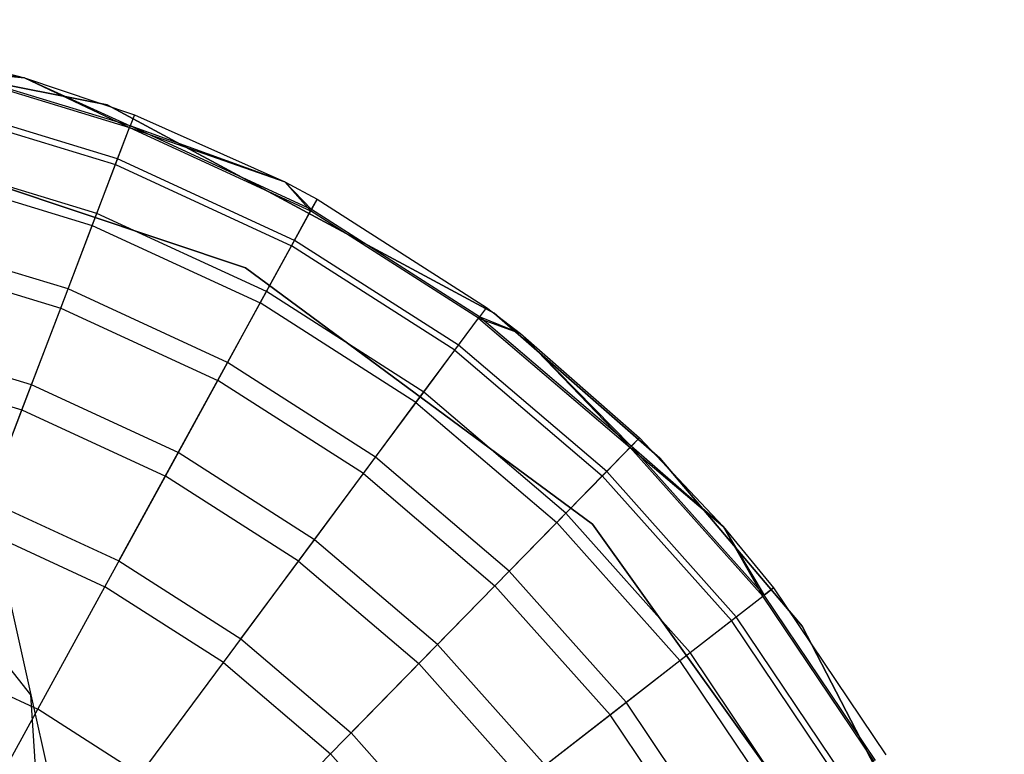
# Model space of a CAD drawing. Extents: x -38.3 to -0.1, y -39.1 to 0.
# Tile 59 of 256: x -14.779 to -14.45, y -38.332 to -38.087. Entities that reach past the tile are written whole.
import ezdxf

# ---------------------------------------------------------------- set-up
doc = ezdxf.new("R2010")
doc.units = 0
doc.header["$MEASUREMENT"] = 0
doc.layers.get('0').update_dxf_attribs({"color": 13, "linetype": 'CONTINUOUS'})

# ---------------------------------------------------------------- blocks, each defined once
blk = doc.blocks.new('ORTO_XII_A_STL')
at = {"color": 0}
for p, q in [((23.69552, 1.38496, 10.04193), (23.83944, 1.35653, 10.04193)), ((23.83944, 1.35653, 3.34901), (23.69552, 1.38496, 3.34901)), ((23.69552, 1.38496, 10.04193), (23.83944, 1.35653, 10.04193)), ((23.83944, 1.35653, 3.34901), (23.69552, 1.38496, 3.34901)), ((23.78425, 1.37277, 10.48663), (23.81183, 1.36553, 10.48663)), ((23.78425, 1.37277, 12.06555), (23.81183, 1.36553, 12.06555)), ((23.78425, 1.37277, 10.48663), (23.81183, 1.36553, 10.48663)), ((23.78425, 1.37277, 12.06555), (23.81183, 1.36553, 12.06555)), ((23.78324, 1.3684, 12.11682), (23.81183, 1.36553, 12.06555)), ((23.78324, 1.3684, 12.11682), (23.81183, 1.36553, 12.06555)), ((23.78324, 1.3684, 12.11682), (23.8469, 1.34899, 12.11682)), ((23.78324, 1.3684, 12.11682), (23.8469, 1.34899, 12.11682)), ((23.81183, 1.36553, 10.48663), (23.78337, 1.36893, 10.40737)), ((23.81183, 1.36553, 10.48663), (23.78337, 1.36893, 10.40737)), ((23.8471, 1.3495, 10.40737), (23.78337, 1.36893, 10.40737)), ((23.8471, 1.3495, 10.40737), (23.78337, 1.36893, 10.40737)), ((23.81183, 1.36553, 10.48663), (23.8471, 1.3495, 10.40737)), ((23.81183, 1.36553, 10.48663), (23.8485, 1.35318, 10.48663)), ((23.81183, 1.36553, 10.48663), (23.8471, 1.3495, 10.40737)), ((23.81183, 1.36553, 12.06555), (23.81183, 1.36553, 10.48663)), ((23.81183, 1.36553, 12.06555), (23.81183, 1.36553, 10.48663)), ((23.81183, 1.36553, 12.06555), (23.8485, 1.35318, 12.06555)), ((23.81183, 1.36553, 10.48663), (23.8485, 1.35318, 10.48663)), ((23.81183, 1.36553, 12.06555), (23.8485, 1.35318, 12.06555)), ((23.81183, 1.36553, 12.06555), (23.8469, 1.34899, 12.11682)), ((23.81183, 1.36553, 12.06555), (23.8469, 1.34899, 12.11682)), ((23.78023, 1.35542, 12.16654), (23.84216, 1.33654, 12.16654)), ((23.78023, 1.35542, 12.16654), (23.84216, 1.33654, 12.16654)), ((23.8429, 1.33849, 10.32889), (23.78071, 1.35745, 10.32889)), ((23.8429, 1.33849, 10.32889), (23.78071, 1.35745, 10.32889)), ((23.83944, 1.35653, 10.04193), (23.83944, 1.35653, 3.34901)), ((23.83944, 1.35653, 10.04193), (23.96858, 1.28695, 10.04193)), ((23.96858, 1.28695, 3.34901), (23.83944, 1.35653, 3.34901)), ((23.83944, 1.35653, 10.04193), (23.83944, 1.35653, 3.34901)), ((23.83944, 1.35653, 10.04193), (23.96858, 1.28695, 10.04193)), ((23.96858, 1.28695, 3.34901), (23.83944, 1.35653, 3.34901)), ((23.8485, 1.35318, 12.06555), (23.8469, 1.34899, 12.11682)), ((23.8485, 1.35318, 12.06555), (23.8469, 1.34899, 12.11682)), ((23.8485, 1.35318, 10.48663), (23.8471, 1.3495, 10.40737)), ((23.8485, 1.35318, 10.48663), (23.8471, 1.3495, 10.40737)), ((23.8485, 1.35318, 10.48663), (23.89869, 1.33076, 10.48663)), ((23.8485, 1.35318, 12.06555), (23.8485, 1.35318, 10.48663)), ((23.8485, 1.35318, 12.06555), (23.8485, 1.35318, 10.48663)), ((23.8485, 1.35318, 12.06555), (23.89869, 1.33076, 12.06555)), ((23.8485, 1.35318, 10.48663), (23.89869, 1.33076, 10.48663)), ((23.8485, 1.35318, 12.06555), (23.89869, 1.33076, 12.06555)), ((23.84216, 1.33654, 12.16654), (23.8469, 1.34899, 12.11682)), ((23.84216, 1.33654, 12.16654), (23.8469, 1.34899, 12.11682)), ((23.8429, 1.33849, 10.32889), (23.8471, 1.3495, 10.40737)), ((23.8429, 1.33849, 10.32889), (23.8471, 1.3495, 10.40737)), ((23.8469, 1.34899, 12.11682), (23.89869, 1.33076, 12.06555)), ((23.8469, 1.34899, 12.11682), (23.89869, 1.33076, 12.06555)), ((23.8469, 1.34899, 12.11682), (23.90733, 1.32109, 12.11682)), ((23.8469, 1.34899, 12.11682), (23.90733, 1.32109, 12.11682)), ((23.89869, 1.33076, 10.48663), (23.8471, 1.3495, 10.40737)), ((23.89869, 1.33076, 10.48663), (23.8471, 1.3495, 10.40737)), ((23.90759, 1.32157, 10.40737), (23.8471, 1.3495, 10.40737)), ((23.90759, 1.32157, 10.40737), (23.8471, 1.3495, 10.40737)), ((23.74888, 1.34771, 10.04193), (23.88558, 1.30208, 10.04193)), ((23.88558, 1.30208, 3.34901), (23.74888, 1.34771, 3.34901)), ((23.74888, 1.34771, 10.04193), (23.88558, 1.30208, 10.04193)), ((23.74888, 1.34771, 9.96319), (23.88558, 1.30208, 9.96319)), ((23.74888, 1.34771, 9.96319), (23.88558, 1.30208, 9.96319)), ((23.88558, 1.30208, 3.34901), (23.74888, 1.34771, 3.34901)), ((23.88558, 1.30208, 3.54587), (23.74888, 1.34771, 3.54587)), ((23.88558, 1.30208, 3.54587), (23.74888, 1.34771, 3.54587)), ((23.83595, 1.32026, 10.25197), (23.7763, 1.33845, 10.25197)), ((23.83595, 1.32026, 10.25197), (23.7763, 1.33845, 10.25197)), ((23.83595, 1.32026, 10.25197), (23.8429, 1.33849, 10.32889)), ((23.83595, 1.32026, 10.25197), (23.8429, 1.33849, 10.32889)), ((23.90193, 1.31123, 10.32889), (23.8429, 1.33849, 10.32889)), ((23.90193, 1.31123, 10.32889), (23.8429, 1.33849, 10.32889)), ((23.83441, 1.31621, 12.21319), (23.84216, 1.33654, 12.16654)), ((23.83441, 1.31621, 12.21319), (23.84216, 1.33654, 12.16654)), ((23.84216, 1.33654, 12.16654), (23.90093, 1.3094, 12.16654)), ((23.84216, 1.33654, 12.16654), (23.90093, 1.3094, 12.16654)), ((23.77532, 1.33423, 12.21319), (23.83441, 1.31621, 12.21319)), ((23.77532, 1.33423, 12.21319), (23.83441, 1.31621, 12.21319)), ((23.89869, 1.33076, 10.48663), (23.90759, 1.32157, 10.40737)), ((23.89869, 1.33076, 10.48663), (23.90948, 1.32502, 10.48663)), ((23.89869, 1.33076, 10.48663), (23.90759, 1.32157, 10.40737)), ((23.89869, 1.33076, 12.06555), (23.89869, 1.33076, 10.48663)), ((23.89869, 1.33076, 12.06555), (23.89869, 1.33076, 10.48663)), ((23.89869, 1.33076, 12.06555), (23.90948, 1.32502, 12.06555)), ((23.89869, 1.33076, 10.48663), (23.90948, 1.32502, 10.48663)), ((23.89869, 1.33076, 12.06555), (23.90948, 1.32502, 12.06555)), ((23.89869, 1.33076, 12.06555), (23.90733, 1.32109, 12.11682)), ((23.89869, 1.33076, 12.06555), (23.90733, 1.32109, 12.11682)), ((23.90733, 1.32109, 12.11682), (23.90948, 1.32502, 12.06555)), ((23.90733, 1.32109, 12.11682), (23.90948, 1.32502, 12.06555)), ((23.90948, 1.32502, 10.48663), (23.90759, 1.32157, 10.40737)), ((23.90948, 1.32502, 10.48663), (23.90759, 1.32157, 10.40737)), ((23.90948, 1.32502, 10.48663), (23.96606, 1.28883, 10.48663)), ((23.90948, 1.32502, 12.06555), (23.90948, 1.32502, 10.48663)), ((23.90948, 1.32502, 12.06555), (23.90948, 1.32502, 10.48663)), ((23.90948, 1.32502, 12.06555), (23.96606, 1.28883, 12.06555)), ((23.90948, 1.32502, 10.48663), (23.96606, 1.28883, 10.48663)), ((23.90948, 1.32502, 12.06555), (23.96606, 1.28883, 12.06555)), ((23.82632, 1.295, 10.17736), (23.83595, 1.32026, 10.25197)), ((23.82632, 1.295, 10.17736), (23.83595, 1.32026, 10.25197)), ((23.89257, 1.29413, 10.25197), (23.83595, 1.32026, 10.25197)), ((23.89257, 1.29413, 10.25197), (23.83595, 1.32026, 10.25197)), ((23.90093, 1.3094, 12.16654), (23.90733, 1.32109, 12.11682)), ((23.90093, 1.3094, 12.16654), (23.90733, 1.32109, 12.11682)), ((23.90193, 1.31123, 10.32889), (23.90759, 1.32157, 10.40737)), ((23.90193, 1.31123, 10.32889), (23.90759, 1.32157, 10.40737)), ((23.96339, 1.28522, 12.11682), (23.90733, 1.32109, 12.11682)), ((23.96339, 1.28522, 12.11682), (23.90733, 1.32109, 12.11682)), ((23.96372, 1.28566, 10.40737), (23.90759, 1.32157, 10.40737)), ((23.96372, 1.28566, 10.40737), (23.90759, 1.32157, 10.40737)), ((23.82389, 1.28863, 12.25535), (23.83441, 1.31621, 12.21319)), ((23.82389, 1.28863, 12.25535), (23.83441, 1.31621, 12.21319)), ((23.83441, 1.31621, 12.21319), (23.89049, 1.29032, 12.21319)), ((23.83441, 1.31621, 12.21319), (23.89049, 1.29032, 12.21319)), ((23.82632, 1.295, 10.17736), (23.7702, 1.31211, 10.17736)), ((23.82632, 1.295, 10.17736), (23.7702, 1.31211, 10.17736)), ((23.89049, 1.29032, 12.21319), (23.90093, 1.3094, 12.16654)), ((23.89049, 1.29032, 12.21319), (23.90093, 1.3094, 12.16654)), ((23.89257, 1.29413, 10.25197), (23.90193, 1.31123, 10.32889)), ((23.89257, 1.29413, 10.25197), (23.90193, 1.31123, 10.32889)), ((23.95547, 1.27452, 12.16654), (23.90093, 1.3094, 12.16654)), ((23.95547, 1.27452, 12.16654), (23.90093, 1.3094, 12.16654)), ((23.95671, 1.27619, 10.32889), (23.90193, 1.31123, 10.32889)), ((23.95671, 1.27619, 10.32889), (23.90193, 1.31123, 10.32889)), ((23.76866, 1.30547, 12.25535), (23.82389, 1.28863, 12.25535)), ((23.76866, 1.30547, 12.25535), (23.82389, 1.28863, 12.25535)), ((23.78139, 1.30484, 1.2158), (23.81391, 1.15946, 1.36477)), ((23.78139, 1.30484, 1.2158), (23.81391, 1.15946, 1.36477)), ((23.88558, 1.30208, 10.04193), (24.0015, 1.21644, 10.04193)), ((24.0015, 1.21644, 3.34901), (23.88558, 1.30208, 3.34901)), ((23.88558, 1.30208, 10.04193), (24.0015, 1.21644, 10.04193)), ((23.88558, 1.30208, 10.04193), (23.88558, 1.30208, 9.96319)), ((23.88558, 1.30208, 9.96319), (24.0015, 1.21644, 9.96319)), ((23.88558, 1.30208, 10.04193), (23.88558, 1.30208, 9.96319)), ((23.88558, 1.30208, 9.96319), (24.0015, 1.21644, 9.96319)), ((23.88558, 1.30208, 3.34901), (23.88558, 1.30208, 3.54587)), ((23.88558, 1.30208, 3.34901), (23.88558, 1.30208, 3.54587)), ((24.0015, 1.21644, 3.34901), (23.88558, 1.30208, 3.34901)), ((24.0015, 1.21644, 3.54587), (23.88558, 1.30208, 3.54587)), ((24.0015, 1.21644, 3.54587), (23.88558, 1.30208, 3.54587)), ((23.8141, 1.26295, 10.1058), (23.82632, 1.295, 10.17736)), ((23.8141, 1.26295, 10.1058), (23.82632, 1.295, 10.17736)), ((23.87959, 1.27041, 10.17736), (23.82632, 1.295, 10.17736)), ((23.87959, 1.27041, 10.17736), (23.82632, 1.295, 10.17736)), ((23.87959, 1.27041, 10.17736), (23.89257, 1.29413, 10.25197)), ((23.87959, 1.27041, 10.17736), (23.89257, 1.29413, 10.25197)), ((23.9451, 1.26052, 10.25197), (23.89257, 1.29413, 10.25197)), ((23.9451, 1.26052, 10.25197), (23.89257, 1.29413, 10.25197)), ((23.87631, 1.26443, 12.25535), (23.89049, 1.29032, 12.21319)), ((23.87631, 1.26443, 12.25535), (23.89049, 1.29032, 12.21319)), ((23.94252, 1.25704, 12.21319), (23.89049, 1.29032, 12.21319)), ((23.94252, 1.25704, 12.21319), (23.89049, 1.29032, 12.21319)), ((23.81093, 1.25462, 12.29175), (23.82389, 1.28863, 12.25535)), ((23.81093, 1.25462, 12.29175), (23.82389, 1.28863, 12.25535)), ((23.82389, 1.28863, 12.25535), (23.87631, 1.26443, 12.25535)), ((23.82389, 1.28863, 12.25535), (23.87631, 1.26443, 12.25535)), ((23.95671, 1.27619, 10.32889), (23.96372, 1.28566, 10.40737)), ((23.95671, 1.27619, 10.32889), (23.96372, 1.28566, 10.40737)), ((23.96606, 1.28883, 12.06555), (23.96339, 1.28522, 12.11682)), ((23.96606, 1.28883, 12.06555), (23.96339, 1.28522, 12.11682)), ((23.96606, 1.28883, 10.48663), (23.96372, 1.28566, 10.40737)), ((23.96606, 1.28883, 10.48663), (23.96372, 1.28566, 10.40737)), ((23.9774, 1.28018, 10.48663), (23.96372, 1.28566, 10.40737)), ((23.9774, 1.28018, 10.48663), (23.96372, 1.28566, 10.40737)), ((24.01443, 1.24245, 10.40737), (23.96372, 1.28566, 10.40737)), ((24.01443, 1.24245, 10.40737), (23.96372, 1.28566, 10.40737)), ((23.96606, 1.28883, 10.48663), (23.9774, 1.28018, 10.48663)), ((23.96606, 1.28883, 12.06555), (23.96606, 1.28883, 10.48663)), ((23.96606, 1.28883, 12.06555), (23.96606, 1.28883, 10.48663)), ((23.96606, 1.28883, 12.06555), (23.9774, 1.28018, 12.06555)), ((23.96606, 1.28883, 10.48663), (23.9774, 1.28018, 10.48663)), ((23.96606, 1.28883, 12.06555), (23.9774, 1.28018, 12.06555)), ((24.02394, 1.23853, 3.34901), (23.96858, 1.28695, 3.34901)), ((23.96858, 1.28695, 10.04193), (23.96858, 1.28695, 3.34901)), ((23.96858, 1.28695, 10.04193), (24.02394, 1.23853, 10.04193)), ((23.96858, 1.28695, 10.04193), (23.96858, 1.28695, 3.34901)), ((23.96858, 1.28695, 10.04193), (24.02394, 1.23853, 10.04193)), ((24.02394, 1.23853, 3.34901), (23.96858, 1.28695, 3.34901)), ((23.95547, 1.27452, 12.16654), (23.96339, 1.28522, 12.11682)), ((23.95547, 1.27452, 12.16654), (23.96339, 1.28522, 12.11682)), ((23.96339, 1.28522, 12.11682), (23.9774, 1.28018, 12.06555)), ((23.96339, 1.28522, 12.11682), (23.9774, 1.28018, 12.06555)), ((23.96339, 1.28522, 12.11682), (24.01405, 1.24206, 12.11682)), ((23.96339, 1.28522, 12.11682), (24.01405, 1.24206, 12.11682)), ((23.9774, 1.28018, 10.48663), (24.01443, 1.24245, 10.40737)), ((23.9774, 1.28018, 10.48663), (24.01719, 1.24526, 10.48663)), ((23.9774, 1.28018, 10.48663), (24.01443, 1.24245, 10.40737)), ((23.9774, 1.28018, 12.06555), (23.9774, 1.28018, 10.48663)), ((23.9774, 1.28018, 12.06555), (23.9774, 1.28018, 10.48663)), ((23.9774, 1.28018, 12.06555), (24.01719, 1.24526, 12.06555)), ((23.9774, 1.28018, 10.48663), (24.01719, 1.24526, 10.48663)), ((23.9774, 1.28018, 12.06555), (24.01719, 1.24526, 12.06555)), ((23.9774, 1.28018, 12.06555), (24.01405, 1.24206, 12.11682)), ((23.9774, 1.28018, 12.06555), (24.01405, 1.24206, 12.11682)), ((23.8141, 1.26295, 10.1058), (23.76246, 1.27869, 10.1058)), ((23.8141, 1.26295, 10.1058), (23.76246, 1.27869, 10.1058)), ((23.9451, 1.26052, 10.25197), (23.95671, 1.27619, 10.32889)), ((23.9451, 1.26052, 10.25197), (23.95671, 1.27619, 10.32889)), ((24.0062, 1.23402, 10.32889), (23.95671, 1.27619, 10.32889)), ((24.0062, 1.23402, 10.32889), (23.95671, 1.27619, 10.32889)), ((23.94252, 1.25704, 12.21319), (23.95547, 1.27452, 12.16654)), ((23.94252, 1.25704, 12.21319), (23.95547, 1.27452, 12.16654)), ((23.95547, 1.27452, 12.16654), (24.00474, 1.23253, 12.16654)), ((23.95547, 1.27452, 12.16654), (24.00474, 1.23253, 12.16654)), ((23.76045, 1.27001, 12.29175), (23.81093, 1.25462, 12.29175)), ((23.76045, 1.27001, 12.29175), (23.81093, 1.25462, 12.29175)), ((23.86312, 1.24032, 10.1058), (23.87959, 1.27041, 10.17736)), ((23.86312, 1.24032, 10.1058), (23.87959, 1.27041, 10.17736)), ((23.92901, 1.23879, 10.17736), (23.87959, 1.27041, 10.17736)), ((23.92901, 1.23879, 10.17736), (23.87959, 1.27041, 10.17736)), ((23.79941, 1.22442, 10.03799), (23.8141, 1.26295, 10.1058)), ((23.79941, 1.22442, 10.03799), (23.8141, 1.26295, 10.1058)), ((23.86312, 1.24032, 10.1058), (23.8141, 1.26295, 10.1058)), ((23.86312, 1.24032, 10.1058), (23.8141, 1.26295, 10.1058)), ((23.85884, 1.2325, 12.29175), (23.87631, 1.26443, 12.25535)), ((23.85884, 1.2325, 12.29175), (23.87631, 1.26443, 12.25535)), ((23.92495, 1.23331, 12.25535), (23.87631, 1.26443, 12.25535)), ((23.92495, 1.23331, 12.25535), (23.87631, 1.26443, 12.25535)), ((23.92901, 1.23879, 10.17736), (23.9451, 1.26052, 10.25197)), ((23.92901, 1.23879, 10.17736), (23.9451, 1.26052, 10.25197)), ((23.99256, 1.22007, 10.25197), (23.9451, 1.26052, 10.25197)), ((23.99256, 1.22007, 10.25197), (23.9451, 1.26052, 10.25197)), ((23.92495, 1.23331, 12.25535), (23.94252, 1.25704, 12.21319)), ((23.92495, 1.23331, 12.25535), (23.94252, 1.25704, 12.21319)), ((23.94252, 1.25704, 12.21319), (23.98954, 1.21697, 12.21319)), ((23.94252, 1.25704, 12.21319), (23.98954, 1.21697, 12.21319)), ((23.79591, 1.21523, 12.32127), (23.81093, 1.25462, 12.29175)), ((23.79591, 1.21523, 12.32127), (23.81093, 1.25462, 12.29175)), ((23.81093, 1.25462, 12.29175), (23.85884, 1.2325, 12.29175)), ((23.81093, 1.25462, 12.29175), (23.85884, 1.2325, 12.29175)), ((24.01719, 1.24526, 12.06555), (24.01405, 1.24206, 12.11682)), ((24.01719, 1.24526, 12.06555), (24.01405, 1.24206, 12.11682)), ((24.01719, 1.24526, 10.48663), (24.01443, 1.24245, 10.40737)), ((24.01719, 1.24526, 10.48663), (24.01443, 1.24245, 10.40737)), ((24.01719, 1.24526, 10.48663), (24.04511, 1.21561, 10.48663)), ((24.01719, 1.24526, 12.06555), (24.01719, 1.24526, 10.48663)), ((24.01719, 1.24526, 12.06555), (24.01719, 1.24526, 10.48663)), ((24.01719, 1.24526, 12.06555), (24.04511, 1.21561, 12.06555)), ((24.01719, 1.24526, 10.48663), (24.04511, 1.21561, 10.48663)), ((24.01719, 1.24526, 12.06555), (24.04511, 1.21561, 12.06555)), ((23.84332, 1.20415, 10.03799), (23.86312, 1.24032, 10.1058)), ((23.84332, 1.20415, 10.03799), (23.86312, 1.24032, 10.1058)), ((23.9086, 1.21122, 10.1058), (23.86312, 1.24032, 10.1058)), ((23.9086, 1.21122, 10.1058), (23.86312, 1.24032, 10.1058)), ((24.00474, 1.23253, 12.16654), (24.01405, 1.24206, 12.11682)), ((24.00474, 1.23253, 12.16654), (24.01405, 1.24206, 12.11682)), ((24.0062, 1.23402, 10.32889), (24.01443, 1.24245, 10.40737)), ((24.0062, 1.23402, 10.32889), (24.01443, 1.24245, 10.40737)), ((24.01405, 1.24206, 12.11682), (24.04511, 1.21561, 12.06555)), ((24.01405, 1.24206, 12.11682), (24.04511, 1.21561, 12.06555)), ((24.01405, 1.24206, 12.11682), (24.05836, 1.19239, 12.11682)), ((24.01405, 1.24206, 12.11682), (24.05836, 1.19239, 12.11682)), ((24.04511, 1.21561, 10.48663), (24.01443, 1.24245, 10.40737)), ((24.04511, 1.21561, 10.48663), (24.01443, 1.24245, 10.40737)), ((24.05879, 1.19273, 10.40737), (24.01443, 1.24245, 10.40737)), ((24.05879, 1.19273, 10.40737), (24.01443, 1.24245, 10.40737)), ((23.9086, 1.21122, 10.1058), (23.92901, 1.23879, 10.17736)), ((23.9086, 1.21122, 10.1058), (23.92901, 1.23879, 10.17736)), ((23.97367, 1.20074, 10.17736), (23.92901, 1.23879, 10.17736)), ((23.97367, 1.20074, 10.17736), (23.92901, 1.23879, 10.17736)), ((24.02394, 1.23853, 10.04193), (24.02394, 1.23853, 3.34901)), ((24.02394, 1.23853, 10.04193), (24.02394, 1.23853, 3.34901)), ((24.02394, 1.23853, 10.04193), (24.07148, 1.1824, 10.04193)), ((24.07148, 1.1824, 3.34901), (24.02394, 1.23853, 3.34901)), ((24.02394, 1.23853, 10.04193), (24.07148, 1.1824, 10.04193)), ((24.07148, 1.1824, 3.34901), (24.02394, 1.23853, 3.34901)), ((23.90329, 1.20406, 12.29175), (23.92495, 1.23331, 12.25535)), ((23.90329, 1.20406, 12.29175), (23.92495, 1.23331, 12.25535)), ((23.92495, 1.23331, 12.25535), (23.9689, 1.19586, 12.25535)), ((23.92495, 1.23331, 12.25535), (23.9689, 1.19586, 12.25535)), ((23.99256, 1.22007, 10.25197), (24.0062, 1.23402, 10.32889)), ((23.99256, 1.22007, 10.25197), (24.0062, 1.23402, 10.32889)), ((24.04949, 1.1855, 10.32889), (24.0062, 1.23402, 10.32889)), ((24.04949, 1.1855, 10.32889), (24.0062, 1.23402, 10.32889)), ((23.83859, 1.19552, 12.32127), (23.85884, 1.2325, 12.29175)), ((23.83859, 1.19552, 12.32127), (23.85884, 1.2325, 12.29175)), ((23.90329, 1.20406, 12.29175), (23.85884, 1.2325, 12.29175)), ((23.90329, 1.20406, 12.29175), (23.85884, 1.2325, 12.29175)), ((23.98954, 1.21697, 12.21319), (24.00474, 1.23253, 12.16654)), ((23.98954, 1.21697, 12.21319), (24.00474, 1.23253, 12.16654)), ((24.00474, 1.23253, 12.16654), (24.04784, 1.18422, 12.16654)), ((24.00474, 1.23253, 12.16654), (24.04784, 1.18422, 12.16654)), ((23.79941, 1.22442, 10.03799), (23.84332, 1.20415, 10.03799)), ((23.79941, 1.22442, 10.03799), (23.84332, 1.20415, 10.03799)), ((23.97367, 1.20074, 10.17736), (23.99256, 1.22007, 10.25197)), ((23.97367, 1.20074, 10.17736), (23.99256, 1.22007, 10.25197)), ((24.03408, 1.17354, 10.25197), (23.99256, 1.22007, 10.25197)), ((24.03408, 1.17354, 10.25197), (23.99256, 1.22007, 10.25197)), ((23.81391, 1.15946, 1.36477), (23.76627, 1.21938, 1.4197)), ((23.81391, 1.15946, 1.36477), (23.76627, 1.21938, 1.4197)), ((23.9689, 1.19586, 12.25535), (23.98954, 1.21697, 12.21319)), ((23.9689, 1.19586, 12.25535), (23.98954, 1.21697, 12.21319)), ((23.98954, 1.21697, 12.21319), (24.03066, 1.17088, 12.21319)), ((23.98954, 1.21697, 12.21319), (24.03066, 1.17088, 12.21319)), ((23.79591, 1.21523, 12.32127), (23.83859, 1.19552, 12.32127)), ((23.79591, 1.21523, 12.32127), (23.83859, 1.19552, 12.32127)), ((24.0015, 1.21644, 10.04193), (24.08527, 1.09917, 10.04193)), ((24.08527, 1.09917, 3.34901), (24.0015, 1.21644, 3.34901)), ((24.0015, 1.21644, 9.96319), (24.0015, 1.21644, 10.04193)), ((24.0015, 1.21644, 10.04193), (24.08527, 1.09917, 10.04193)), ((24.0015, 1.21644, 9.96319), (24.0015, 1.21644, 10.04193)), ((24.0015, 1.21644, 9.96319), (24.08527, 1.09917, 9.96319)), ((24.0015, 1.21644, 9.96319), (24.08527, 1.09917, 9.96319)), ((24.0015, 1.21644, 3.34901), (24.0015, 1.21644, 3.54587)), ((24.0015, 1.21644, 3.34901), (24.0015, 1.21644, 3.54587)), ((24.08527, 1.09917, 3.34901), (24.0015, 1.21644, 3.34901)), ((24.08527, 1.09917, 3.54587), (24.0015, 1.21644, 3.54587)), ((24.08527, 1.09917, 3.54587), (24.0015, 1.21644, 3.54587)), ((24.04511, 1.21561, 10.48663), (24.05879, 1.19273, 10.40737)), ((24.04511, 1.21561, 10.48663), (24.0619, 1.19514, 10.48663)), ((24.04511, 1.21561, 10.48663), (24.05879, 1.19273, 10.40737)), ((24.04511, 1.21561, 12.06555), (24.04511, 1.21561, 10.48663)), ((24.04511, 1.21561, 12.06555), (24.04511, 1.21561, 10.48663)), ((24.04511, 1.21561, 12.06555), (24.0619, 1.19514, 12.06555)), ((24.04511, 1.21561, 10.48663), (24.0619, 1.19514, 10.48663)), ((24.04511, 1.21561, 12.06555), (24.0619, 1.19514, 12.06555)), ((24.04511, 1.21561, 12.06555), (24.05836, 1.19239, 12.11682)), ((24.04511, 1.21561, 12.06555), (24.05836, 1.19239, 12.11682)), ((23.88406, 1.17809, 10.03799), (23.9086, 1.21122, 10.1058)), ((23.88406, 1.17809, 10.03799), (23.9086, 1.21122, 10.1058)), ((23.94969, 1.17621, 10.1058), (23.9086, 1.21122, 10.1058)), ((23.94969, 1.17621, 10.1058), (23.9086, 1.21122, 10.1058)), ((23.84332, 1.20415, 10.03799), (23.88406, 1.17809, 10.03799)), ((23.84332, 1.20415, 10.03799), (23.88406, 1.17809, 10.03799)), ((23.8782, 1.17018, 12.32127), (23.90329, 1.20406, 12.29175)), ((23.8782, 1.17018, 12.32127), (23.90329, 1.20406, 12.29175)), ((23.90329, 1.20406, 12.29175), (23.94346, 1.16984, 12.29175)), ((23.90329, 1.20406, 12.29175), (23.94346, 1.16984, 12.29175)), ((23.94969, 1.17621, 10.1058), (23.97367, 1.20074, 10.17736)), ((23.94969, 1.17621, 10.1058), (23.97367, 1.20074, 10.17736)), ((24.01273, 1.15696, 10.17736), (23.97367, 1.20074, 10.17736)), ((24.01273, 1.15696, 10.17736), (23.97367, 1.20074, 10.17736)), ((23.8162, 1.1546, 12.34302), (23.83859, 1.19552, 12.32127)), ((23.8162, 1.1546, 12.34302), (23.83859, 1.19552, 12.32127)), ((23.8782, 1.17018, 12.32127), (23.83859, 1.19552, 12.32127)), ((23.8782, 1.17018, 12.32127), (23.83859, 1.19552, 12.32127)), ((23.94346, 1.16984, 12.29175), (23.9689, 1.19586, 12.25535)), ((23.94346, 1.16984, 12.29175), (23.9689, 1.19586, 12.25535)), ((23.9689, 1.19586, 12.25535), (24.00734, 1.15278, 12.25535)), ((23.9689, 1.19586, 12.25535), (24.00734, 1.15278, 12.25535)), ((24.05836, 1.19239, 12.11682), (24.0619, 1.19514, 12.06555)), ((24.05836, 1.19239, 12.11682), (24.0619, 1.19514, 12.06555)), ((24.0619, 1.19514, 10.48663), (24.05879, 1.19273, 10.40737)), ((24.0619, 1.19514, 10.48663), (24.05879, 1.19273, 10.40737)), ((24.0619, 1.19514, 10.48663), (24.09938, 1.1394, 10.48663)), ((24.0619, 1.19514, 10.48663), (24.0619, 1.19514, 12.06555)), ((24.0619, 1.19514, 12.06555), (24.09938, 1.1394, 12.06555)), ((24.0619, 1.19514, 10.48663), (24.09938, 1.1394, 10.48663)), ((24.0619, 1.19514, 10.48663), (24.0619, 1.19514, 12.06555)), ((24.0619, 1.19514, 12.06555), (24.09938, 1.1394, 12.06555)), ((24.04784, 1.18422, 12.16654), (24.05836, 1.19239, 12.11682)), ((24.04784, 1.18422, 12.16654), (24.05836, 1.19239, 12.11682)), ((24.04949, 1.1855, 10.32889), (24.05879, 1.19273, 10.40737)), ((24.04949, 1.1855, 10.32889), (24.05879, 1.19273, 10.40737)), ((24.0955, 1.13716, 12.11682), (24.05836, 1.19239, 12.11682)), ((24.0955, 1.13716, 12.11682), (24.05836, 1.19239, 12.11682)), ((24.09597, 1.13743, 10.40737), (24.05879, 1.19273, 10.40737)), ((24.09597, 1.13743, 10.40737), (24.05879, 1.19273, 10.40737)), ((24.03066, 1.17088, 12.21319), (24.04784, 1.18422, 12.16654)), ((24.03066, 1.17088, 12.21319), (24.04784, 1.18422, 12.16654)), ((24.03408, 1.17354, 10.25197), (24.04949, 1.1855, 10.32889)), ((24.03408, 1.17354, 10.25197), (24.04949, 1.1855, 10.32889)), ((24.08396, 1.1305, 12.16654), (24.04784, 1.18422, 12.16654)), ((24.08396, 1.1305, 12.16654), (24.04784, 1.18422, 12.16654)), ((24.08577, 1.13154, 10.32889), (24.04949, 1.1855, 10.32889)), ((24.08577, 1.13154, 10.32889), (24.04949, 1.1855, 10.32889)), ((24.07148, 1.1824, 10.04193), (24.07148, 1.1824, 3.34901)), ((24.07148, 1.1824, 10.04193), (24.13898, 1.05216, 10.04193)), ((24.13898, 1.05216, 3.34901), (24.07148, 1.1824, 3.34901)), ((24.07148, 1.1824, 10.04193), (24.07148, 1.1824, 3.34901)), ((24.07148, 1.1824, 10.04193), (24.13898, 1.05216, 10.04193)), ((24.13898, 1.05216, 3.34901), (24.07148, 1.1824, 3.34901)), ((23.88406, 1.17809, 10.03799), (23.92087, 1.14672, 10.03799)), ((23.88406, 1.17809, 10.03799), (23.92087, 1.14672, 10.03799)), ((23.92087, 1.14672, 10.03799), (23.94969, 1.17621, 10.1058)), ((23.92087, 1.14672, 10.03799), (23.94969, 1.17621, 10.1058)), ((23.98563, 1.13592, 10.1058), (23.94969, 1.17621, 10.1058)), ((23.98563, 1.13592, 10.1058), (23.94969, 1.17621, 10.1058)), ((23.77929, 1.17164, 12.34302), (23.8162, 1.1546, 12.34302)), ((23.77929, 1.17164, 12.34302), (23.8162, 1.1546, 12.34302)), ((24.00734, 1.15278, 12.25535), (24.03066, 1.17088, 12.21319)), ((24.00734, 1.15278, 12.25535), (24.03066, 1.17088, 12.21319)), ((24.01273, 1.15696, 10.17736), (24.03408, 1.17354, 10.25197)), ((24.01273, 1.15696, 10.17736), (24.03408, 1.17354, 10.25197)), ((24.06512, 1.11962, 12.21319), (24.03066, 1.17088, 12.21319)), ((24.06512, 1.11962, 12.21319), (24.03066, 1.17088, 12.21319)), ((24.06887, 1.12179, 10.25197), (24.03408, 1.17354, 10.25197)), ((24.06887, 1.12179, 10.25197), (24.03408, 1.17354, 10.25197)), ((23.85044, 1.13269, 12.34302), (23.8782, 1.17018, 12.32127)), ((23.85044, 1.13269, 12.34302), (23.8782, 1.17018, 12.32127)), ((23.8782, 1.17018, 12.32127), (23.91399, 1.13969, 12.32127)), ((23.8782, 1.17018, 12.32127), (23.91399, 1.13969, 12.32127)), ((23.91399, 1.13969, 12.32127), (23.94346, 1.16984, 12.29175)), ((23.91399, 1.13969, 12.32127), (23.94346, 1.16984, 12.29175)), ((23.94346, 1.16984, 12.29175), (23.97859, 1.13046, 12.29175)), ((23.94346, 1.16984, 12.29175), (23.97859, 1.13046, 12.29175)), ((23.81878, 1.08562, 1.30646), (23.81391, 1.15946, 1.36477)), ((23.81391, 1.15946, 1.36477), (23.83837, 1.05008, 1.54316)), ((23.81878, 1.08562, 1.30646), (23.81391, 1.15946, 1.36477)), ((23.81391, 1.15946, 1.36477), (23.83837, 1.05008, 1.54316)), ((23.79232, 1.11099, 12.35634), (23.8162, 1.1546, 12.34302)), ((23.79232, 1.11099, 12.35634), (23.8162, 1.1546, 12.34302)), ((23.85044, 1.13269, 12.34302), (23.8162, 1.1546, 12.34302)), ((23.85044, 1.13269, 12.34302), (23.8162, 1.1546, 12.34302)), ((23.98563, 1.13592, 10.1058), (24.01273, 1.15696, 10.17736)), ((23.98563, 1.13592, 10.1058), (24.01273, 1.15696, 10.17736)), ((24.04546, 1.10827, 10.17736), (24.01273, 1.15696, 10.17736)), ((24.04546, 1.10827, 10.17736), (24.01273, 1.15696, 10.17736)), ((23.97859, 1.13046, 12.29175), (24.00734, 1.15278, 12.25535)), ((23.97859, 1.13046, 12.29175), (24.00734, 1.15278, 12.25535)), ((24.03955, 1.10486, 12.25535), (24.00734, 1.15278, 12.25535)), ((24.03955, 1.10486, 12.25535), (24.00734, 1.15278, 12.25535)), ((23.92087, 1.14672, 10.03799), (23.95306, 1.11064, 10.03799)), ((23.92087, 1.14672, 10.03799), (23.95306, 1.11064, 10.03799)), ((23.88138, 1.10633, 12.34302), (23.91399, 1.13969, 12.32127)), ((23.88138, 1.10633, 12.34302), (23.91399, 1.13969, 12.32127)), ((23.91399, 1.13969, 12.32127), (23.94529, 1.1046, 12.32127)), ((23.91399, 1.13969, 12.32127), (23.94529, 1.1046, 12.32127))]:
    blk.add_line(p, q, dxfattribs=at)

msp = doc.modelspace()

# ---------------------------------------------------------------- block references
at = {"color": 0}
msp.add_blockref('ORTO_XII_A_STL', (-38.58948, -39.47195, -0.67185), dxfattribs=at)

doc.saveas('drawing.dxf')
